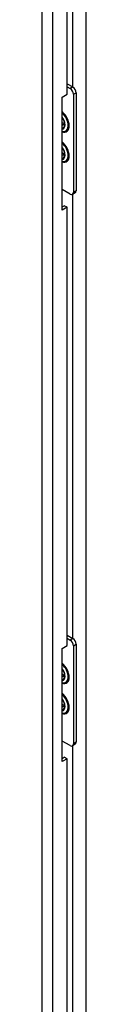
# Model space of a CAD drawing. Extents: x 784 to 1207, y 24 to 294.
# Tile 216 of 217: x 1154.058 to 1155.038, y 226.75 to 248.988. Entities that reach past the tile are written whole.
import ezdxf

# ---------------------------------------------------------------- set-up
doc = ezdxf.new("R2010")
doc.units = 0
doc.header["$LTSCALE"] = 4
doc.header["$MEASUREMENT"] = 0
doc.layers.get('0').update_dxf_attribs({"linetype": 'CONTINUOUS'})

msp = doc.modelspace()

# ---------------------------------------------------------------- linework, layer by layer
for p, q in [((1154.058, 205.801), (1154.058, 260.971)), ((1154.291, 261.035), (1154.291, 205.737)), ((1155.038, 260.857), (1155.038, 206.78)), ((1154.749, 247.466), (1154.749, 257.505)), ((1154.616, 247.306), (1154.616, 257.206)), ((1154.616, 247.542), (1154.746, 247.468)), ((1154.506, 247.242), (1154.616, 247.306)), ((1154.616, 247.472), (1154.685, 247.432)), ((1154.746, 247.468), (1154.685, 247.432)), ((1154.759, 247.305), (1154.82, 247.34)), ((1154.759, 247.305), (1154.759, 245.091)), ((1154.82, 247.34), (1154.82, 245.126)), ((1154.506, 244.687), (1154.506, 247.242)), ((1154.685, 245.048), (1154.506, 245.151)), ((1154.798, 245.078), (1154.737, 245.043)), ((1154.82, 245.126), (1154.759, 245.091)), ((1154.749, 235.011), (1154.749, 245.05)), ((1154.506, 244.758), (1154.555, 244.786)), ((1154.616, 244.751), (1154.506, 244.687)), ((1154.616, 244.751), (1154.555, 244.786)), ((1154.616, 234.851), (1154.616, 244.751)), ((1154.616, 235.088), (1154.746, 235.013)), ((1154.506, 234.787), (1154.616, 234.851)), ((1154.616, 235.017), (1154.685, 234.978)), ((1154.746, 235.013), (1154.685, 234.978)), ((1154.759, 234.85), (1154.82, 234.885)), ((1154.759, 234.85), (1154.759, 232.636)), ((1154.82, 234.885), (1154.82, 232.671)), ((1154.506, 232.232), (1154.506, 234.787)), ((1154.685, 232.593), (1154.506, 232.696)), ((1154.798, 232.623), (1154.737, 232.588)), ((1154.82, 232.671), (1154.759, 232.636)), ((1154.749, 222.556), (1154.749, 232.595)), ((1154.506, 232.303), (1154.555, 232.331)), ((1154.616, 232.296), (1154.506, 232.232)), ((1154.616, 232.296), (1154.555, 232.331)), ((1154.616, 222.396), (1154.616, 232.296))]:
    msp.add_line(p, q)
for centre, major_axis, start_param, end_param in [((1154.685, 247.347), (0.052, -0.0903), 0.787332, 2.358128), ((1154.746, 247.382), (-0.052, 0.0903), 3.928925, 5.499721), ((1154.464, 246.708), (0.142, -0.246), 5.710602, 8.430433), ((1154.458, 246.704), (0.132, -0.229), 5.761888, 8.379146), ((1154.433, 246.69), (0.098, -0.169), 6.053237, 8.087797), ((1154.525, 246.743), (0.0553, -0.096), 5.250921, 5.97862), ((1154.486, 246.721), (0.058, -0.101), 5.744788, 6.658636), ((1154.495, 246.726), (0.058, -0.101), 5.637173, 6.208588), ((1154.44, 246.694), (0.087, -0.151), 6.069398, 6.94667), ((1154.464, 246.027), (0.142, -0.246), 5.710602, 8.430433), ((1154.458, 246.023), (0.132, -0.229), 5.761888, 8.379146), ((1154.433, 246.009), (0.098, -0.169), 6.053237, 8.087797), ((1154.525, 246.062), (0.0553, -0.096), 5.250921, 5.97862), ((1154.486, 246.039), (0.058, -0.101), 5.744788, 6.658636), ((1154.495, 246.044), (0.058, -0.101), 5.637173, 6.208588), ((1154.44, 246.013), (0.087, -0.151), 6.069398, 6.94667), ((1154.685, 245.133), (0.052, -0.0903), 5.499721, 7.070517), ((1154.746, 245.168), (0.052, -0.0903), 0, 0.787332), ((1154.685, 234.892), (0.052, -0.0903), 0.787332, 2.358128), ((1154.746, 234.928), (-0.052, 0.0903), 3.928925, 5.499721), ((1154.464, 234.253), (0.142, -0.246), 5.710602, 8.430433), ((1154.458, 234.249), (0.132, -0.229), 5.761888, 8.379146), ((1154.433, 234.236), (0.098, -0.169), 6.053237, 8.087797), ((1154.525, 234.288), (0.0553, -0.096), 5.250921, 5.97862), ((1154.486, 234.266), (0.058, -0.101), 5.744788, 6.658636), ((1154.495, 234.271), (0.058, -0.101), 5.637173, 6.208588), ((1154.44, 234.239), (0.087, -0.151), 6.069398, 6.94667), ((1154.464, 233.572), (0.142, -0.246), 5.710602, 8.430433), ((1154.458, 233.568), (0.132, -0.229), 5.761888, 8.379146), ((1154.433, 233.554), (0.098, -0.169), 6.053237, 8.087797), ((1154.525, 233.607), (0.0553, -0.096), 5.250921, 5.97862), ((1154.486, 233.584), (0.058, -0.101), 5.744788, 6.658636), ((1154.495, 233.59), (0.058, -0.101), 5.637173, 6.208588), ((1154.44, 233.558), (0.087, -0.151), 6.069398, 6.94667), ((1154.685, 232.678), (0.052, -0.0903), 5.499721, 7.070517), ((1154.746, 232.713), (0.052, -0.0903), 0, 0.787332)]:
    msp.add_ellipse(centre, major_axis=major_axis, ratio=0.578093, start_param=start_param, end_param=end_param)
for points in [[(1154.506, 246.774), (1154.513, 246.765), (1154.519, 246.756), (1154.534, 246.731), (1154.542, 246.714), (1154.554, 246.682), (1154.558, 246.665), (1154.563, 246.635), (1154.563, 246.621), (1154.562, 246.608), (1154.562, 246.607), (1154.562, 246.606)], [(1154.506, 246.093), (1154.513, 246.084), (1154.519, 246.075), (1154.534, 246.049), (1154.542, 246.033), (1154.554, 246), (1154.558, 245.984), (1154.563, 245.954), (1154.563, 245.94), (1154.562, 245.927), (1154.562, 245.926), (1154.562, 245.925)], [(1154.506, 234.32), (1154.513, 234.311), (1154.519, 234.301), (1154.534, 234.276), (1154.542, 234.259), (1154.554, 234.227), (1154.558, 234.211), (1154.563, 234.18), (1154.563, 234.166), (1154.562, 234.153), (1154.562, 234.152), (1154.562, 234.151)], [(1154.506, 233.638), (1154.513, 233.629), (1154.519, 233.62), (1154.534, 233.595), (1154.542, 233.578), (1154.554, 233.546), (1154.558, 233.529), (1154.563, 233.499), (1154.563, 233.485), (1154.562, 233.472), (1154.562, 233.471), (1154.562, 233.47)]]:
    msp.add_open_spline(points, degree=3, knots=[2.151472, 2.151472, 2.151472, 2.151472, 2.342656, 2.342656, 2.645426, 2.645426, 2.946711, 2.946711, 3.243648, 3.243648, 3.26544, 3.26544, 3.26544, 3.26544])

doc.saveas('drawing.dxf')
